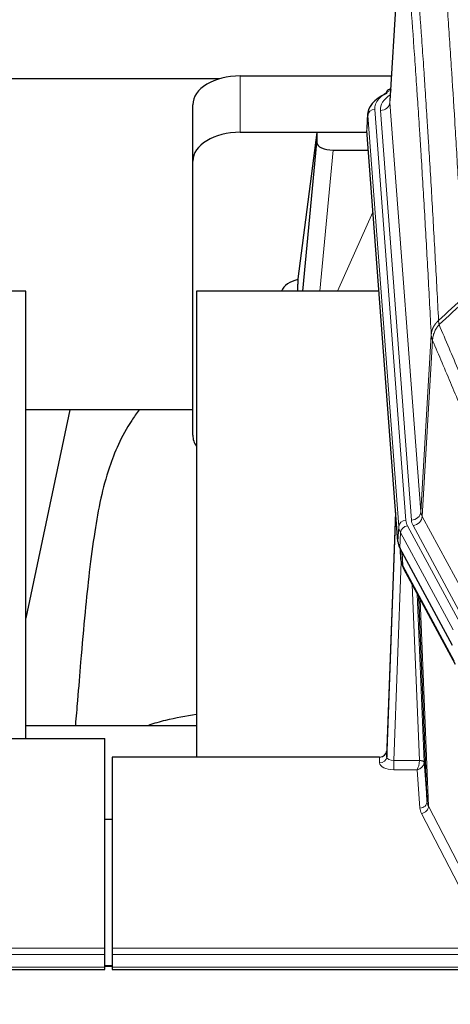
# Model space of a CAD drawing. Header units: inches. Extents: x 0 to 23760, y -13 to 16800.
# Tile 147 of 256: x 5989 to 6170, y 13621 to 14036. Entities that reach past the tile are written whole.
import ezdxf

# ---------------------------------------------------------------- set-up
doc = ezdxf.new("R2010")
doc.units = ezdxf.units.IN
doc.layers.add('1', color=7, linetype='Continuous', true_color=0xffffff)
doc.layers.add('254', color=7, linetype='Continuous', true_color=0xffffff)
doc.styles.add('latin_extended', font='simplex.shx')
doc.dimstyles.get("Standard").update_dxf_attribs({"dimtxt": 0.18, "dimasz": 0.18, "dimexe": 0.18, "dimexo": 0.0625, "dimgap": 0.09, "dimtad": 0, "dimtih": 1, "dimtoh": 1, "dimdec": 4, "dimzin": 0, "dimdsep": 46, "dimtxsty": 'Standard', "dimcen": 0.09, "dimadec": 0, "dimazin": 0, "dimtfac": 1, "dimtdec": 4, "dimtofl": 0, "dimtmove": 0, "dimatfit": 3, "dimfxl": 1, "dimtolj": 1, "dimtzin": 0, "dimarcsym": 0})

# ---------------------------------------------------------------- blocks, each defined once
blk = doc.blocks.new('_U12')
at = {"layer": '254', "color": 3, "linetype": 'Continuous', "lineweight": 13, "transparency": 16777216}
for p, q in [((8888.53, 13749.35), (8888.53, 9406.97)), ((1002.55, 13394.36), (1002.55, 9406.97)), ((1142.55, 9446.97), (8748.53, 9446.97))]:
    blk.add_line(p, q, dxfattribs=at)
at = {"layer": '254', "color": 3, "transparency": 16777216}
for points in [[(1142.55, 9470.3), (1142.55, 9423.63), (1002.55, 9446.97)], [(8748.53, 9423.63), (8748.53, 9470.3), (8888.53, 9446.97)]]:
    blk.add_solid(points, dxfattribs=at)
at = {"layer": 'Defpoints', "color": 0, "transparency": 16777216}
for p in [(8888.53, 13789.35), (1002.55, 13434.36), (8888.53, 9446.97)]:
    blk.add_point(p, dxfattribs=at)
at = {"layer": '254', "color": 2, "lineweight": 13, "transparency": 16777216, "insert": (4702.21, 9656.97), "char_height": 140, "attachment_point": 1, "style": 'latin_extended'}
blk.add_mtext('\\A1;7886', dxfattribs=at)

msp = doc.modelspace()

# ---------------------------------------------------------------- linework, layer by layer
at = {"layer": '1', "color": 2, "linetype": 'Continuous', "lineweight": 25}
for p, q in [((6150.016, 14088.256), (6144.765, 14001.62)), ((6072.901, 14011.013), (5905.731, 14011.013)), ((6081.587, 14012.218), (6145.41, 14012.218)), ((6145.077, 14006.762), (6144.134, 14006.327)), ((6061.587, 13976.242), (6061.587, 14000.044)), ((6135.387, 13996.269), (6135.006, 13989.986)), ((6148.13, 13815.75), (6135.012, 13989.203)), ((6081.587, 13988.416), (6135.074, 13988.416)), ((6113.898, 13988.327), (6105.849, 13926.541)), ((6135.081, 13988.327), (6113.898, 13988.327)), ((6113.898, 13988.327), (6113.898, 13984.096)), ((6107.987, 13921.44), (6113.898, 13984.096)), ((6120.871, 13980.876), (6135.641, 13980.876)), ((6061.587, 13860.588), (6061.587, 13976.242)), ((6105.849, 13926.535), (6105.849, 13926.541)), ((6105.849, 13926.535), (6105.849, 13924.349)), ((5991.194, 13921.439), (5910.925, 13921.439)), ((5991.194, 13732.638), (5991.194, 13921.439)), ((6140.138, 13921.439), (6063.194, 13921.439)), ((6063.194, 13921.439), (6063.194, 13724.872)), ((6061.554, 13871.36), (5991.148, 13871.36)), ((6009.717, 13871.358), (5991.194, 13783.464)), ((6147.193, 13828.131), (6143.435, 13727.492)), ((6143.424, 13724.956), (6147.113, 13823.737)), ((6171.168, 13771.958), (6148.914, 13813.172)), ((6149.042, 13812.935), (6149.405, 13808.134)), ((6149.399, 13808.247), (6149.228, 13812.591)), ((6149.399, 13808.247), (6149.405, 13808.134)), ((6150.543, 13804.338), (6172.29, 13764.062)), ((6160.449, 13706.127), (6157.022, 13792.338)), ((5991.197, 13738.211), (6063.193, 13738.211)), ((5981.576, 13732.637), (6024.534, 13732.637)), ((6024.534, 13644.236), (6024.534, 13732.637)), ((6143.435, 13727.492), (6143.424, 13724.956)), ((6027.534, 13724.871), (6027.534, 13644.236)), ((6140.437, 13724.871), (6027.534, 13724.871)), ((6159.221, 13722.745), (6160.449, 13706.127)), ((6024.534, 13698.672), (6027.534, 13698.672)), ((6024.534, 13641.502), (6024.534, 13644.236)), ((6024.534, 13636.254), (6024.534, 13641.502)), ((6027.534, 13644.236), (6027.534, 13641.502)), ((6027.534, 13641.502), (6027.534, 13636.254)), ((6027.531, 13636.745), (6024.483, 13636.745)), ((6024.534, 13635.239), (6024.534, 13636.254)), ((6027.534, 13636.254), (6027.534, 13635.239)), ((5467.534, 13635.239), (6024.534, 13635.239)), ((6027.534, 13635.239), (6584.534, 13635.239))]:
    msp.add_line(p, q, dxfattribs=at)
at = {"layer": '1', "color": 110, "linetype": 'Continuous', "lineweight": 13}
for p, q in [((6150.018, 14087.634), (6144.77, 14001.044)), ((6081.587, 13988.416), (6081.587, 14012.218)), ((6138.386, 13998.053), (6151.497, 13824.692)), ((6140.778, 13997.618), (6153.844, 13824.845)), ((6144.77, 14001.044), (6157.836, 13828.271)), ((6135.392, 13995.483), (6135.012, 13989.203)), ((6148.503, 13822.122), (6135.392, 13995.483)), ((6120.871, 13980.876), (6115.264, 13921.44)), ((6122.676, 13921.44), (6137.617, 13954.754)), ((6157.836, 13828.271), (6162.213, 13902.948)), ((6162.769, 13900.614), (6158.418, 13826.362)), ((6158.418, 13826.362), (6179.769, 13786.819)), ((6148.13, 13815.75), (6148.503, 13822.122)), ((6149.288, 13819.545), (6148.914, 13813.172)), ((6171.461, 13778.479), (6149.288, 13819.545)), ((6152.194, 13822.401), (6174.368, 13781.336)), ((6175.894, 13783.01), (6154.542, 13822.554)), ((6149.044, 13812.931), (6149.399, 13808.247)), ((6149.965, 13811.225), (6150.184, 13805.668)), ((6149.548, 13807.276), (6146.417, 13723.424)), ((6150.184, 13805.668), (6171.931, 13765.392)), ((6157.223, 13723.511), (6154.201, 13797.562)), ((6156.328, 13793.622), (6159.221, 13722.745)), ((6157.568, 13791.327), (6161.035, 13704.116)), ((6140.426, 13722.423), (6140.437, 13724.871)), ((6146.417, 13723.424), (6146.417, 13719.509)), ((6146.417, 13723.424), (6157.222, 13723.424)), ((6146.417, 13719.509), (6156.259, 13719.509)), ((6157.453, 13703.36), (6156.259, 13719.509)), ((6161.035, 13704.116), (6182.52, 13662.502)), ((6179.611, 13659.439), (6158.126, 13701.053)), ((5467.534, 13644.236), (6024.534, 13644.236)), ((5467.534, 13641.502), (6024.534, 13641.502)), ((6027.534, 13644.236), (6584.534, 13644.236)), ((6027.534, 13641.502), (6584.534, 13641.502)), ((5467.534, 13636.254), (6024.534, 13636.254)), ((6024.483, 13636.519), (6027.531, 13636.519)), ((6027.534, 13636.254), (6584.534, 13636.254))]:
    msp.add_line(p, q, dxfattribs=at)
at = {"layer": '1', "color": 2, "linetype": 'Continuous', "lineweight": 25}
for centre, major_axis, ratio, start_param, end_param in [((6081.587, 14000.044), (-20, 0), 0.608706, 4.712389, 6.2831853), ((6145.392, 14003.603), (1.258, -2.724), 0.6272114, 3.1415983, 4.0254232), ((6162.406, 13995.766), (-27.03, 0.194), 0.4633579, 5.502135, 6.3212481), ((6081.587, 13976.242), (-20, 0), 0.608706, 4.712389, 6.2831853), ((6120.924, 13984.121), (7.027, 0.031), 0.4617281, 3.1395348, 4.7027345), ((6108.728, 13919.361), (-10.208, 0), 0.7029015, 4.9983373, 5.9892938), ((6108.728, 13727.97), (-10.152, 515.131), 0.0020796, 5.0973622, 5.1034663), ((6081.587, 13860.588), (-20, 0), 0.608706, 0, 0.4035719), ((6175.15, 13816.189), (27.037, 0.006), 0.4611335, 3.1763491, 3.3855005), ((6177.193, 13788.458), (-27.174, 22.247), 0.2659533, 0.2482948, 0.280275), ((6176.043, 13817.734), (26.161, 11.46), 0.4493681, 3.0159633, 3.1613144), ((6153.896, 13806.559), (3.584, 1.776), 0.8816114, 2.7716102, 3.1419462), ((6140.437, 13727.584), (3, 0.002), 0.9042699, 4.7116987, 6.2488686)]:
    msp.add_ellipse(centre, major_axis=major_axis, ratio=ratio, start_param=start_param, end_param=end_param, dxfattribs=at)
at = {"layer": '1', "color": 110, "linetype": 'Continuous', "lineweight": 13}
for centre, major_axis, ratio, start_param, end_param in [((6162.406, 13998.427), (-24.034, 0.016), 0.461198, 5.4992389, 6.318352), ((6145.392, 14003.603), (1.258, -2.724), 0.6272114, 2.6666598, 3.1415983), ((6164.797, 13997.992), (-24.034, 0.016), 0.461198, 5.6862399, 6.318352), ((6138.386, 13995.392), (2.991, 0.226), 0.8864705, 1.5038552, 3.0222916), ((6140.778, 14001.166), (3.989, 0.302), 0.8864705, 4.6454478, 6.1638843), ((6147.113, 13821.585), (0.214, 6.443), 0.0117452, 0.5090713, 1.2305416), ((6153.844, 13828.393), (3.989, 0.302), 0.8864705, 4.6454478, 6.1638843), ((6177.862, 13828.783), (20.038, 0.241), 0.4621297, 3.1708089, 3.3799603), ((6150.111, 13823.646), (2.998, -0.112), 0.4302668, 3.1576572, 3.7226285), ((6151.497, 13822.031), (2.991, 0.226), 0.8864705, 1.5038552, 3.0222916), ((6175.515, 13825.083), (24.033, 0.005), 0.4611335, 3.1763491, 3.3855005), ((6177.862, 13825.235), (24.033, 0.005), 0.4611335, 3.1763491, 3.3855005), ((6154.542, 13826.102), (3.52, 1.9), 0.8606628, 4.2773553, 5.7957917), ((6175.515, 13822.422), (-27.028, 0.171), 0.4605351, 0.0378207, 0.2469722), ((6152.194, 13819.74), (2.64, 1.425), 0.8606628, 1.1357626, 2.6541991), ((6177.193, 13788.458), (-27.538, 20.422), 0.182049, 0.3394769, 0.3714573), ((6154.062, 13806.238), (3.52, 1.9), 0.8606628, 2.7414655, 3.1415888), ((6140.426, 13725.047), (-3, 0.013), 0.8746179, 1.5745081, 3.1116779), ((6146.43, 13725.047), (3.004, 0.138), 0.5390598, 3.1127167, 4.683513), ((6156.259, 13722.132), (0.506, 2.997), 0.2740591, 3.694004, 5.2037138), ((6156.223, 13723.479), (-1.001, 0.011), 0.9036692, 3.0924533, 3.1882189), ((6157.222, 13722.563), (1.996, -0.13), 0.4297663, 0.0674602, 1.5988341), ((6157.223, 13722.65), (1.998, 0.082), 0.4302193, 0.0160628, 1.553239), ((6146.43, 13722.423), (6.003, 0.008), 0.4854373, 3.1388974, 4.7096937), ((6156.259, 13722.132), (2.669, 1.608), 0.8008031, 4.262859, 5.7725688), ((6156.223, 13722.618), (2.996, 0.15), 0.8842158, 6.1784609, 6.2742264), ((6157.453, 13705.984), (-2.992, -0.221), 0.8740585, 1.5062672, 3.1117425), ((6180.452, 13703.758), (-23.014, 0.002), 0.4845187, 0.0358431, 0.2451673), ((6158.126, 13703.677), (-2.666, -1.376), 0.8484453, 1.1579292, 2.76165), ((6180.452, 13706.382), (-20.016, 0.121), 0.4848834, 0.0387668, 0.248091)]:
    msp.add_ellipse(centre, major_axis=major_axis, ratio=ratio, start_param=start_param, end_param=end_param, dxfattribs=at)
for points, knots in [([(6176.299, 13919.232), (6175.861, 13927.8), (6174.969, 13944.699), (6174.048, 13961.122), (6173.345, 13973.26), (6173.108, 13977.277), (6172.632, 13985.25), (6172.392, 13989.207), (6171.665, 14000.988), (6171.174, 14008.721), (6170.549, 14018.234), (6170.424, 14020.129), (6170.172, 14023.903), (6169.793, 14029.541), (6169.41, 14035.109), (6168.639, 14046.15), (6167.595, 14060.623), (6165.985, 14081.583), (6164.883, 14095.058), (6164.325, 14101.67)], [0, 0, 0, 0, 0.125, 0.25, 0.25, 0.3125, 0.3125, 0.375, 0.375, 0.5, 0.5, 0.53125, 0.53125, 0.5625, 0.625, 0.625, 0.75, 0.875, 1, 1, 1, 1]), ([(6153.073, 14094.25), (6153.645, 14087.559), (6154.772, 14073.916), (6156.418, 14052.675), (6157.484, 14037.995), (6158.272, 14026.792), (6158.663, 14021.142), (6159.115, 14014.464), (6159.307, 14011.584), (6159.435, 14009.661), (6159.499, 14008.696), (6159.818, 14003.867), (6160.198, 13998.023), (6160.636, 13991.123), (6160.822, 13988.148), (6160.946, 13986.161), (6161.008, 13985.165), (6161.564, 13976.187), (6162.537, 13959.98), (6163.948, 13934.927), (6164.856, 13917.731), (6165.302, 13909.009)], [0, 0, 0, 0, 0.125, 0.25, 0.375, 0.375, 0.4375, 0.46875, 0.484375, 0.484375, 0.5, 0.5, 0.5625, 0.59375, 0.609375, 0.609375, 0.625, 0.625, 0.75, 0.875, 1, 1, 1, 1]), ([(6162.213, 13902.948), (6161.768, 13911.642), (6160.862, 13928.784), (6159.456, 13953.758), (6158.486, 13969.916), (6157.931, 13978.866), (6157.869, 13979.859), (6157.745, 13981.84), (6157.559, 13984.806), (6157.123, 13991.685), (6156.744, 13997.511), (6156.426, 14002.326), (6156.362, 14003.288), (6156.235, 14005.206), (6156.043, 14008.077), (6155.593, 14014.735), (6155.202, 14020.368), (6154.416, 14031.539), (6153.353, 14046.175), (6151.712, 14067.357), (6150.588, 14080.961), (6150.018, 14087.634)], [0, 0, 0, 0, 0.125, 0.25, 0.375, 0.375, 0.390625, 0.390625, 0.40625, 0.4375, 0.5, 0.5, 0.515625, 0.515625, 0.53125, 0.5625, 0.625, 0.625, 0.75, 0.875, 1, 1, 1, 1]), ([(6162.213, 13902.948), (6162.214, 13902.963), (6162.216, 13902.993), (6162.219, 13903.037), (6162.222, 13903.082), (6162.226, 13903.127), (6162.229, 13903.172), (6162.234, 13903.217), (6162.238, 13903.261), (6162.242, 13903.306), (6162.247, 13903.351), (6162.252, 13903.396), (6162.258, 13903.44), (6162.263, 13903.485), (6162.269, 13903.53), (6162.275, 13903.574), (6162.282, 13903.619), (6162.288, 13903.663), (6162.295, 13903.708), (6162.302, 13903.752), (6162.31, 13903.797), (6162.317, 13903.841), (6162.325, 13903.886), (6162.333, 13903.93), (6162.342, 13903.975), (6162.35, 13904.019), (6162.359, 13904.063), (6162.368, 13904.107), (6162.378, 13904.152), (6162.387, 13904.196), (6162.397, 13904.24), (6162.407, 13904.284), (6162.418, 13904.328), (6162.428, 13904.372), (6162.439, 13904.416), (6162.45, 13904.46), (6162.462, 13904.504), (6162.473, 13904.548), (6162.485, 13904.592), (6162.497, 13904.635), (6162.51, 13904.679), (6162.522, 13904.723), (6162.535, 13904.766), (6162.548, 13904.81), (6162.561, 13904.853), (6162.575, 13904.897), (6162.589, 13904.94), (6162.603, 13904.983), (6162.617, 13905.027), (6162.632, 13905.07), (6162.647, 13905.113), (6162.662, 13905.156), (6162.677, 13905.199), (6162.693, 13905.242), (6162.708, 13905.285), (6162.724, 13905.328), (6162.741, 13905.37), (6162.757, 13905.413), (6162.774, 13905.456), (6162.791, 13905.498), (6162.808, 13905.541), (6162.826, 13905.583), (6162.843, 13905.625), (6162.861, 13905.668), (6162.88, 13905.71), (6162.898, 13905.752), (6162.917, 13905.794), (6162.936, 13905.836), (6162.955, 13905.878), (6162.974, 13905.92), (6162.994, 13905.961), (6163.013, 13906.003), (6163.034, 13906.044), (6163.054, 13906.086), (6163.074, 13906.127), (6163.095, 13906.169), (6163.122, 13906.222), (6163.156, 13906.287), (6163.197, 13906.364), (6163.239, 13906.44), (6163.281, 13906.516), (6163.324, 13906.592), (6163.368, 13906.668), (6163.413, 13906.743), (6163.459, 13906.818), (6163.505, 13906.893), (6163.552, 13906.967), (6163.6, 13907.041), (6163.649, 13907.114), (6163.698, 13907.188), (6163.748, 13907.26), (6163.799, 13907.333), (6163.851, 13907.405), (6163.903, 13907.477), (6163.957, 13907.548), (6164.01, 13907.619), (6164.065, 13907.69), (6164.12, 13907.76), (6164.176, 13907.83), (6164.233, 13907.899), (6164.291, 13907.968), (6164.349, 13908.036), (6164.408, 13908.104), (6164.467, 13908.172), (6164.528, 13908.239), (6164.589, 13908.306), (6164.65, 13908.372), (6164.713, 13908.438), (6164.775, 13908.504), (6164.839, 13908.569), (6164.903, 13908.633), (6164.968, 13908.697), (6165.034, 13908.761), (6165.1, 13908.824), (6165.167, 13908.886), (6165.234, 13908.948), (6165.28, 13908.989), (6165.302, 13909.009)], [0, 0, 0, 0, 0.0066687, 0.0133374, 0.0200061, 0.0266746, 0.0333432, 0.0400116, 0.0466801, 0.0533484, 0.0600168, 0.066685, 0.0733532, 0.0800214, 0.0866895, 0.0933575, 0.1000255, 0.1066935, 0.1133614, 0.1200292, 0.126697, 0.1333647, 0.1400324, 0.1467001, 0.1533676, 0.1600352, 0.1667026, 0.1733701, 0.1800374, 0.1867047, 0.193372, 0.2000392, 0.2067064, 0.2133735, 0.2200405, 0.2267075, 0.2333745, 0.2400414, 0.2467082, 0.253375, 0.2600418, 0.2667085, 0.2733751, 0.2800417, 0.2867082, 0.2933747, 0.3000412, 0.3067075, 0.3133739, 0.3200401, 0.3267064, 0.3333725, 0.3400387, 0.3467047, 0.3533708, 0.3600367, 0.3667026, 0.3733685, 0.3800343, 0.3867001, 0.3933658, 0.4000315, 0.4066971, 0.4133626, 0.4200281, 0.4266936, 0.433359, 0.4400243, 0.4466896, 0.4533549, 0.4600201, 0.4666852, 0.4733503, 0.4800154, 0.4866804, 0.4933453, 0.5000102, 0.5125098, 0.5250093, 0.5375088, 0.5500082, 0.5625077, 0.5750071, 0.5875066, 0.600006, 0.6125054, 0.6250049, 0.6375043, 0.6500037, 0.6625032, 0.6750026, 0.6875021, 0.7000016, 0.7125011, 0.7250006, 0.7375001, 0.7499997, 0.7624993, 0.7749989, 0.7874985, 0.7999982, 0.812498, 0.8249977, 0.8374975, 0.8499974, 0.8624973, 0.8749972, 0.8874972, 0.8999973, 0.9124974, 0.9249976, 0.9374978, 0.9499981, 0.9624985, 0.9749989, 0.9874994, 1, 1, 1, 1]), ([(6162.769, 13900.614), (6162.791, 13901.197), (6162.868, 13901.785), (6163.132, 13902.952), (6163.318, 13903.531), (6163.789, 13904.662), (6164.075, 13905.215), (6164.733, 13906.279), (6165.106, 13906.789), (6165.514, 13907.272)], [0, 0, 0, 0, 0.25, 0.25, 0.5, 0.5, 0.75, 0.75, 1, 1, 1, 1]), ([(6165.514, 13907.272), (6165.439, 13907.566), (6165.397, 13907.869), (6165.339, 13908.459), (6165.323, 13908.746), (6165.302, 13909.009)], [0, 0, 0, 0, 0.5, 0.5, 1, 1, 1, 1]), ([(6165.514, 13907.272), (6168.337, 13900.717), (6171.152, 13894.093), (6175.366, 13884.054), (6176.769, 13880.69), (6179.571, 13873.928), (6180.97, 13870.53), (6182.368, 13867.115)], [0, 0, 0, 0, 0.5, 0.5, 0.75, 0.75, 1, 1, 1, 1]), ([(6162.769, 13900.614), (6162.764, 13900.627), (6162.754, 13900.652), (6162.739, 13900.69), (6162.724, 13900.729), (6162.708, 13900.768), (6162.693, 13900.808), (6162.678, 13900.849), (6162.662, 13900.89), (6162.647, 13900.932), (6162.632, 13900.975), (6162.616, 13901.018), (6162.601, 13901.062), (6162.586, 13901.106), (6162.57, 13901.151), (6162.555, 13901.196), (6162.54, 13901.243), (6162.525, 13901.29), (6162.51, 13901.337), (6162.495, 13901.385), (6162.481, 13901.434), (6162.466, 13901.483), (6162.452, 13901.533), (6162.438, 13901.584), (6162.424, 13901.635), (6162.41, 13901.687), (6162.397, 13901.739), (6162.376, 13901.823), (6162.35, 13901.936), (6162.322, 13902.073), (6162.298, 13902.2), (6162.279, 13902.317), (6162.263, 13902.424), (6162.251, 13902.521), (6162.24, 13902.608), (6162.233, 13902.686), (6162.226, 13902.753), (6162.222, 13902.81), (6162.219, 13902.856), (6162.216, 13902.893), (6162.214, 13902.92), (6162.214, 13902.937), (6162.213, 13902.945), (6162.213, 13902.948)], [0, 0, 0, 0, 0.0155037, 0.0313049, 0.0474035, 0.0637997, 0.0804935, 0.097485, 0.1147743, 0.1323613, 0.1502462, 0.1684289, 0.1869096, 0.2056883, 0.224765, 0.2441397, 0.2638126, 0.2837835, 0.3040527, 0.32462, 0.3454856, 0.3666494, 0.3881116, 0.409872, 0.4319308, 0.454288, 0.4769435, 0.4998975, 0.5635611, 0.6228928, 0.6778927, 0.7285606, 0.7748966, 0.8169007, 0.8545729, 0.8879131, 0.9169214, 0.9415977, 0.9619421, 0.9779545, 0.989635, 0.9969835, 1, 1, 1, 1]), ([(6178.812, 13862.469), (6177.481, 13865.71), (6176.149, 13868.936), (6173.481, 13875.355), (6172.146, 13878.55), (6168.135, 13888.086), (6165.455, 13894.381), (6162.769, 13900.614)], [0, 0, 0, 0, 0.25, 0.25, 0.5, 0.5, 1, 1, 1, 1])]:
    msp.add_open_spline(points, degree=3, knots=knots, dxfattribs=at)
for points in [[(6165.302, 13909.009), (6168.967, 13912.418), (6172.633, 13915.826), (6176.299, 13919.232)], [(6176.758, 13917.726), (6173.009, 13914.243), (6169.262, 13910.758), (6165.514, 13907.272)]]:
    msp.add_open_spline(points, degree=3, dxfattribs=at)
at = {"layer": '1', "color": 2, "linetype": 'Continuous', "lineweight": 25}
for points, knots in [([(6038.979, 13871.39), (6037.846, 13869.884), (6031.896, 13861.361), (6026.323, 13848.217), (6022.443, 13833.259), (6020.021, 13819.376), (6018.014, 13804.147), (6016.043, 13785.644), (6014.411, 13767.361), (6013.124, 13750.993), (6012.322, 13741.853), (6012.026, 13738.335)], [0, 0, 0, 0, 0.0321271, 0.1811391, 0.2945987, 0.4244837, 0.5723167, 0.6990076, 0.8399552, 0.939366, 1, 1, 1, 1]), ([(6043.117, 13738.438), (6045.41, 13739.167), (6051.872, 13740.992), (6058.703, 13742.326), (6063.055, 13742.976)], [0, 0, 0, 0, 0.3660944, 1, 1, 1, 1])]:
    msp.add_open_spline(points, degree=3, knots=knots, dxfattribs=at)
msp.add_open_spline([(6150.312, 13804.783), (6150.422, 13804.561), (6150.543, 13804.338)], degree=2, dxfattribs=at)

# ---------------------------------------------------------------- dimensions: what is measured, and where the dimension line sits
at = {"layer": '254', "color": 2, "linetype": 'Continuous', "lineweight": 13}
dim = msp.add_linear_dim(base=(8888.534, 9446.967), p1=(1002.554, 13434.36), p2=(8888.534, 13789.353), dimstyle='Standard', override={"dimscale": 40, "dimtxt": 3.5, "dimasz": 3.5, "dimexe": 1, "dimexo": 1, "dimgap": 1.75, "dimtad": 1, "dimtih": 1, "dimtoh": 0, "dimdec": 0, "dimlfac": 1, "dimzin": 8, "dimdsep": 46, "dimlunit": 2, "dimtxsty": 'latin_extended', "dimsah": 1, "dimse1": 0, "dimse2": 0, "dimsd1": 0, "dimsd2": 0, "dimclrd": 3, "dimclre": 3, "dimclrt": 2, "dimtol": 0, "dimtm": -0.1, "dimtfac": 0.714286, "dimtdec": 3, "dimtofl": 1, "dimtmove": 0, "dimtzin": 8, "dimlwd": 13, "dimlwe": 13}, dxfattribs=at)
dim.commit()
dim.dimension.update_dxf_attribs({"geometry": '_U12', "text_midpoint": (4945.544, 9446.967), "dimtype": 160})

doc.saveas('drawing.dxf')
